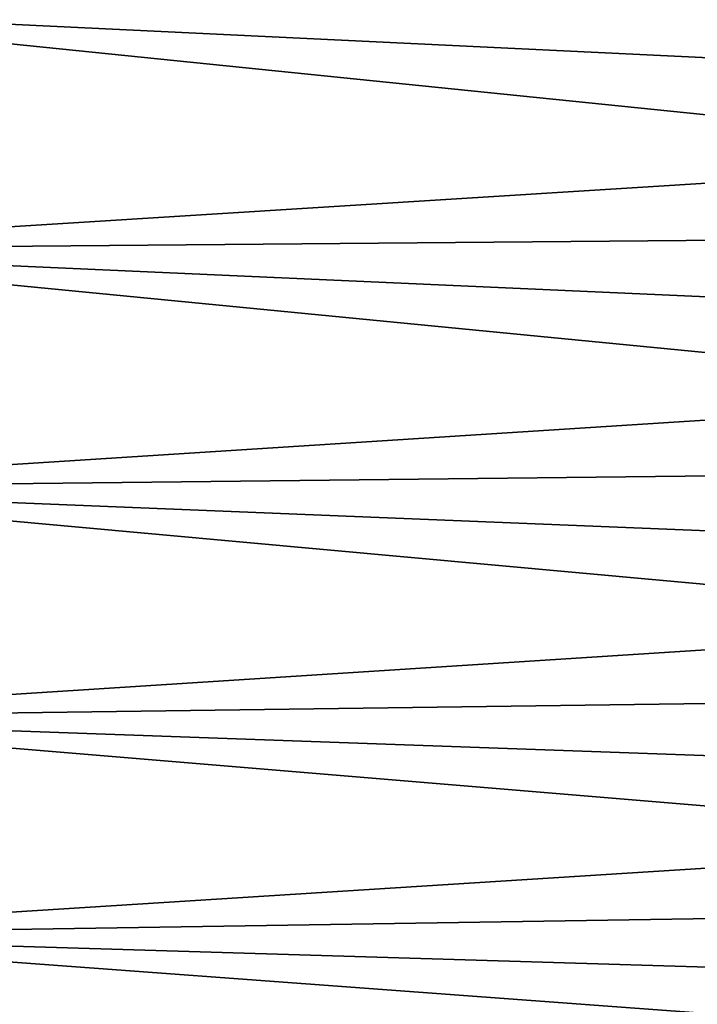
# Model space of a CAD drawing. Header units: metres. Extents: x 59 to 135, y -85 to 115.
# Tile 65 of 256: x 76.16 to 81.27, y -45.63 to -38.2. Entities that reach past the tile are written whole.
import ezdxf

# ---------------------------------------------------------------- set-up
doc = ezdxf.new("R2010")
doc.units = ezdxf.units.M
doc.layers.add('solid_20_404_502_XXX', color=7, linetype='CONTINUOUS')

msp = doc.modelspace()

# ---------------------------------------------------------------- linework, layer by layer
at = {"layer": 'solid_20_404_502_XXX'}
for points in [[(73.349998, -38.097912, 13.989176), (89.895844, -38.894577, 13.513779), (89.895012, -38, 13.543378)], [(89.895844, -38.894577, -13.513779), (73.349998, -38.097889, -13.989064), (89.895012, -38, -13.543378)], [(89.897758, -39.786552, -13.424951), (73.349998, -39.931072, -13.855485), (73.349998, -38.097889, -13.989064)], [(89.895844, -38.894577, -13.513779), (89.897758, -39.786552, -13.424951), (73.349998, -38.097889, -13.989064)], [(73.349998, -38.097912, 13.989176), (73.349998, -39.931107, 13.855592), (89.895844, -38.894577, 13.513779)], [(73.349998, -39.931107, 13.855592), (89.897758, -39.786552, 13.424951), (89.895844, -38.894577, 13.513779)], [(73.349998, -39.931107, 13.855592), (89.900764, -40.671543, 13.277113), (89.897758, -39.786552, 13.424951)], [(89.897758, -39.786552, -13.424951), (89.900764, -40.671543, -13.277113), (73.349998, -39.931072, -13.855485)], [(89.904877, -41.545124, -13.070883), (73.349998, -41.730919, -13.482722), (73.349998, -39.931072, -13.855485)], [(89.900764, -40.671543, -13.277113), (89.904877, -41.545124, -13.070883), (73.349998, -39.931072, -13.855485)], [(73.349998, -39.931107, 13.855592), (73.349998, -41.730968, 13.482821), (89.900764, -40.671543, 13.277113)], [(73.349998, -41.730968, 13.482821), (89.904877, -41.545124, 13.070883), (89.900764, -40.671543, 13.277113)], [(73.349998, -41.730968, 13.482821), (89.910164, -42.40295, 12.807265), (89.904877, -41.545124, 13.070883)], [(89.904877, -41.545124, -13.070883), (89.910164, -42.40295, -12.807265), (73.349998, -41.730919, -13.482722)], [(89.916573, -43.241432, -12.487381), (73.349998, -43.466362, -12.87721), (73.349998, -41.730919, -13.482722)], [(89.910164, -42.40295, -12.807265), (89.916573, -43.241432, -12.487381), (73.349998, -41.730919, -13.482722)], [(73.349998, -41.730968, 13.482821), (73.349998, -43.466419, 12.877296), (89.910164, -42.40295, 12.807265)], [(73.349998, -43.466419, 12.877296), (89.916573, -43.241432, 12.487381), (89.910164, -42.40295, 12.807265)], [(73.349998, -43.466419, 12.877296), (89.92395, -44.057522, 12.112321), (89.916573, -43.241432, 12.487381)], [(89.916573, -43.241432, -12.487381), (89.92395, -44.057522, -12.112321), (73.349998, -43.466362, -12.87721)], [(89.932137, -44.847698, -11.683532), (73.349998, -45.107441, -12.049399), (73.349998, -43.466362, -12.87721)], [(89.92395, -44.057522, -12.112321), (89.932137, -44.847698, -11.683532), (73.349998, -43.466362, -12.87721)], [(73.349998, -43.466419, 12.877296), (73.349998, -45.107506, 12.049473), (89.92395, -44.057522, 12.112321)], [(73.349998, -45.107506, 12.049473), (89.932137, -44.847698, 11.683532), (89.92395, -44.057522, 12.112321)], [(73.349998, -45.107506, 12.049473), (89.940979, -45.608196, 11.202892), (89.932137, -44.847698, 11.683532)], [(89.932137, -44.847698, -11.683532), (89.940979, -45.608196, -11.202891), (73.349998, -45.107441, -12.049399)], [(89.950325, -46.335121, -10.672785), (73.349998, -46.625824, -11.013583), (73.349998, -45.107441, -12.049399)], [(89.940979, -45.608196, -11.202891), (89.950325, -46.335121, -10.672785), (73.349998, -45.107441, -12.049399)], [(73.349998, -45.107506, 12.049473), (73.349998, -46.625893, 11.013641), (89.940979, -45.608196, 11.202892)], [(73.349998, -46.625893, 11.013641), (89.950325, -46.335121, 10.672785), (89.940979, -45.608196, 11.202892)]]:
    msp.add_3dface(points, dxfattribs=at)

doc.saveas('drawing.dxf')
